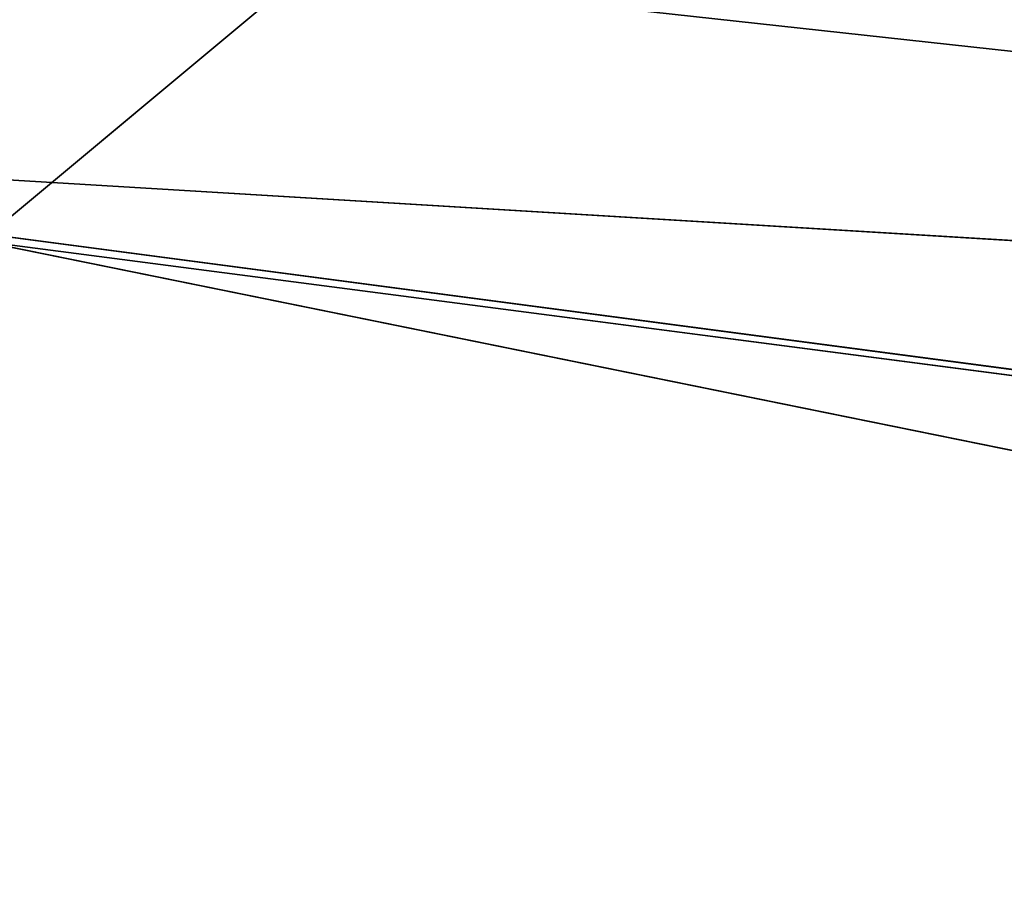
# Model space of a CAD drawing. Extents: x 0 to 2736, y 0 to 1729.
# Tile 31 of 86: x 2662.71 to 2663.64, y 608.09 to 608.902. Entities that reach past the tile are written whole.
import ezdxf

# ---------------------------------------------------------------- set-up
doc = ezdxf.new("R2010")
doc.units = 0
doc.header["$LTSCALE"] = 25.4
doc.layers.get('0').update_dxf_attribs({"color": 13, "linetype": 'CONTINUOUS'})

# ---------------------------------------------------------------- blocks, each defined once
blk = doc.blocks.new('ACROSS-6927_STL')
at = {"color": 18}
for p, q in [((2778.21973, 520.33997, 1119.85901), (2783.56177, 521.38098, 1120.1814)), ((2778.21973, 520.33997, 1119.85901), (2783.56177, 521.38098, 1120.1814)), ((2778.22266, 520.81274, 1119.5968), (2783.56177, 521.38098, 1120.1814)), ((2778.22266, 520.81274, 1119.5968), (2783.56177, 521.38098, 1120.1814)), ((2778.21973, 520.33997, 1119.85901), (2783.56177, 520.90271, 1120.56421)), ((2778.21973, 520.33997, 1119.85901), (2783.56177, 520.90271, 1120.56421)), ((2778.94604, 520.40411, 1119.96216), (2783.56177, 520.90271, 1120.56421)), ((2778.94604, 520.40411, 1119.96216), (2783.56177, 520.90271, 1120.56421)), ((2778.94604, 520.40411, 1119.96216), (2780.30615, 520.55933, 1118.82788)), ((2778.94604, 520.40411, 1119.96216), (2780.30615, 520.55933, 1118.82788)), ((2778.94604, 520.40411, 1119.96216), (2780.30615, 520.36633, 1120.2384)), ((2778.94604, 520.40411, 1119.96216), (2780.30615, 520.36633, 1120.2384))]:
    blk.add_line(p, q, dxfattribs=at)
mesh = blk.add_polyface(dxfattribs=at)
corners = [(2783.56177, 521.38098, 1120.1814), (2781.94604, 521.54572, 1119.69775), (2778.22266, 520.81274, 1119.5968)]
mesh.append_faces([[corners[k] for k in face] for face in [(0, 1, 2)]], dxfattribs={"color": 18})
mesh = blk.add_polyface(dxfattribs=at)
corners = [(2783.56177, 521.38098, 1120.1814), (2778.22266, 520.81274, 1119.5968), (2778.21973, 520.33997, 1119.85901)]
mesh.append_faces([[corners[k] for k in face] for face in [(0, 1, 2)]], dxfattribs={"color": 18})
mesh = blk.add_polyface(dxfattribs=at)
corners = [(2783.56177, 521.38098, 1120.1814), (2778.21973, 520.33997, 1119.85901), (2783.56177, 520.90271, 1120.56421)]
mesh.append_faces([[corners[k] for k in face] for face in [(0, 1, 2)]], dxfattribs={"color": 18})
mesh = blk.add_polyface(dxfattribs=at)
corners = [(2783.56177, 520.90271, 1120.56421), (2778.21973, 520.33997, 1119.85901), (2778.94604, 520.40411, 1119.96216)]
mesh.append_faces([[corners[k] for k in face] for face in [(0, 1, 2)]], dxfattribs={"color": 18})
mesh = blk.add_polyface(dxfattribs=at)
corners = [(2783.56177, 520.90271, 1120.56421), (2778.94604, 520.40411, 1119.96216), (2780.30615, 520.36633, 1120.2384)]
mesh.append_faces([[corners[k] for k in face] for face in [(0, 1, 2)]], dxfattribs={"color": 18})
mesh = blk.add_polyface(dxfattribs=at)
corners = [(2780.30615, 520.36633, 1120.2384), (2778.94604, 520.40411, 1119.96216), (2780.30615, 520.55933, 1118.82788)]
mesh.append_faces([[corners[k] for k in face] for face in [(0, 1, 2)]], dxfattribs={"color": 18})
mesh = blk.add_polyface(dxfattribs=at)
corners = [(2778.94604, 520.40411, 1119.96216), (2778.94604, 520.55933, 1118.82788), (2780.30615, 520.55933, 1118.82788)]
mesh.append_faces([[corners[k] for k in face] for face in [(0, 1, 2)]], dxfattribs={"color": 18})

msp = doc.modelspace()

# ---------------------------------------------------------------- block references
at = {"color": 0, "extrusion": (0, -1, -4.996e-16)}
msp.add_blockref('ACROSS-6927_STL', (-116.27263, -508.73877, -1728.65466), dxfattribs=at)

doc.saveas('drawing.dxf')
